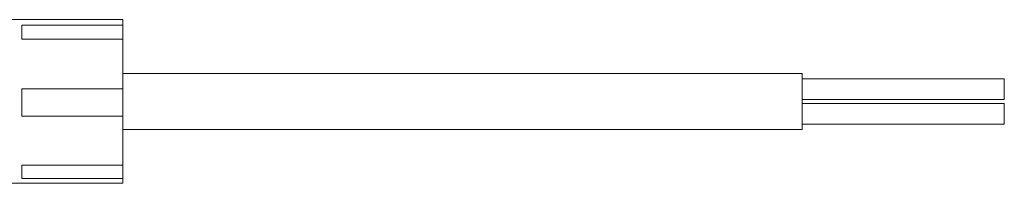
# Model space of a CAD drawing. Header units: inches. Extents: x 0.51 to 8.32, y 1.19 to 8.76.
# Tile 5 of 14: x 2.4 to 3.86, y 6.93 to 7.17. Entities that reach past the tile are written whole.
import ezdxf

# ---------------------------------------------------------------- set-up
doc = ezdxf.new("R2010")
doc.units = ezdxf.units.IN
doc.header["$MEASUREMENT"] = 0

msp = doc.modelspace()

# ---------------------------------------------------------------- linework, layer by layer
at = {"color": 7, "linetype": 'Continuous', "lineweight": 15}
for p, q in [((2.5506, 7.1704), (2.384, 7.1704)), ((2.4006, 7.1622), (2.5506, 7.1622)), ((2.4006, 7.1622), (2.4006, 7.1415)), ((2.5506, 7.1704), (2.5506, 7.1622)), ((2.5506, 7.1415), (2.5506, 7.1622)), ((2.5506, 7.1415), (2.4006, 7.1415)), ((2.5506, 7.1415), (2.5506, 7.0674)), ((3.5583, 7.0904), (2.5506, 7.0904)), ((3.5583, 7.0487), (3.5583, 7.0904)), ((3.8583, 7.0826), (3.5583, 7.0826)), ((3.8583, 7.0671), (3.8583, 7.0826)), ((2.4006, 7.0674), (2.5506, 7.0674)), ((2.4006, 7.0674), (2.4006, 7.027)), ((2.5506, 7.027), (2.5506, 7.0674)), ((3.8583, 7.0516), (3.8583, 7.0671)), ((3.5583, 7.0516), (3.8583, 7.0516)), ((3.5583, 7.0071), (3.5583, 7.0487)), ((3.8583, 7.0459), (3.5583, 7.0459)), ((3.8583, 7.0304), (3.8583, 7.0459)), ((2.5506, 7.027), (2.4006, 7.027)), ((2.5506, 7.027), (2.5506, 6.954)), ((3.8583, 7.0149), (3.8583, 7.0304)), ((3.5583, 7.0149), (3.8583, 7.0149)), ((2.5506, 7.0071), (3.5583, 7.0071)), ((2.4006, 6.954), (2.5506, 6.954)), ((2.4006, 6.954), (2.4006, 6.9342)), ((2.5506, 6.9342), (2.5506, 6.954)), ((2.384, 6.9271), (2.5506, 6.9271)), ((2.5506, 6.9342), (2.4006, 6.9342)), ((2.5506, 6.9342), (2.5506, 6.9271))]:
    msp.add_line(p, q, dxfattribs=at)

doc.saveas('drawing.dxf')
